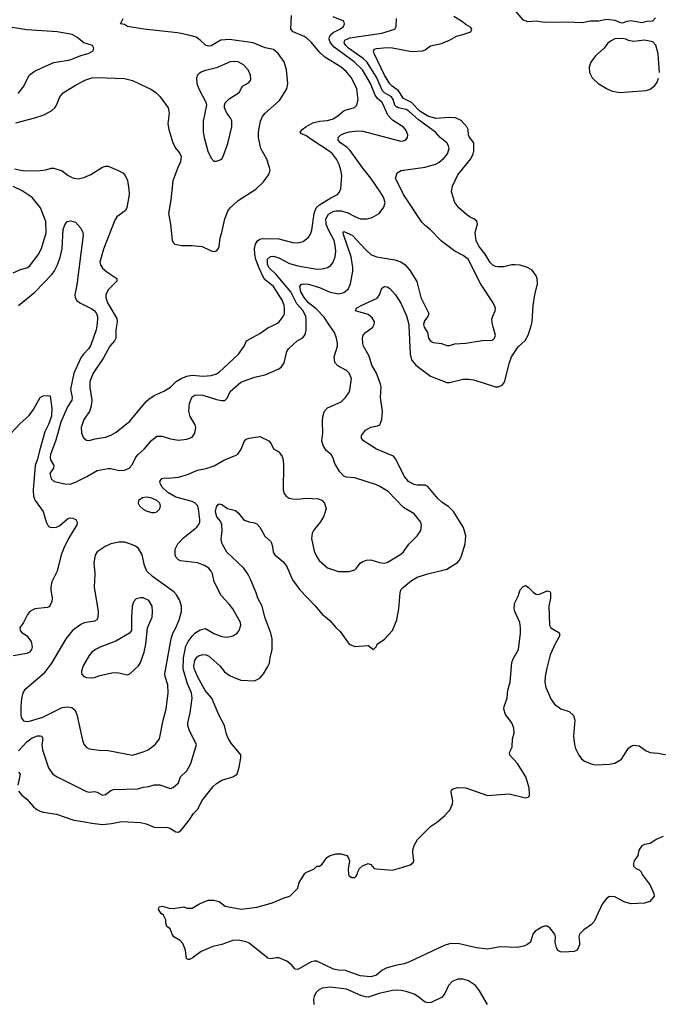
# Model space of a CAD drawing. Header units: inches. Extents: x 1834610 to 2027685, y 642842 to 774116.
# Tile 224 of 256: x 1901098 to 1905811, y 714991 to 722260. Entities that reach past the tile are written whole.
import ezdxf

# ---------------------------------------------------------------- set-up
doc = ezdxf.new("R2010")
doc.units = ezdxf.units.IN
doc.header["$MEASUREMENT"] = 0
doc.layers.add('B9701', color=7, linetype='Continuous')
doc.layers.add('B9702', color=7, linetype='Continuous')

msp = doc.modelspace()

# ---------------------------------------------------------------- linework, layer by layer
at = {"layer": 'B9701', "color": 5}
for points, elevation in [([(1901090, 716863), (1901150, 716928.7), (1901190, 716957.3), (1901230, 716973.1), (1901250, 716974.2), (1901262, 716970), (1901268.8, 716950), (1901260.2, 716910), (1901264.9, 716870), (1901310, 716737.3), (1901343.1, 716690), (1901373.4, 716670), (1901590, 716563), (1901610, 716558), (1901650, 716561.3), (1901670, 716557), (1901710, 716535.6), (1901730, 716539.7), (1901770, 716569.1), (1901790, 716576.5), (1901970, 716582), (1902010, 716594.9), (1902050, 716598), (1902090, 716611.8), (1902131.5, 716611.5), (1902210, 716585.5), (1902230, 716590.7), (1902270, 716627.3), (1902285.1, 716670), (1902330, 716715.5), (1902360.5, 716770), (1902403.7, 716910), (1902349.7, 717010), (1902338.4, 717050), (1902338.4, 717070), (1902357, 717143), (1902370.8, 717250), (1902364.7, 717290), (1902335.9, 717355.9), (1902304.6, 717464.6), (1902305.4, 717550), (1902323.9, 717636.1), (1902340.5, 717670), (1902370.6, 717710), (1902390, 717730.2), (1902430, 717756.5), (1902470, 717764.4), (1902530, 717729.1), (1902590, 717707.2), (1902630, 717702.6), (1902669.7, 717710.3), (1902702.7, 717730), (1902716.2, 717750), (1902729.6, 717790), (1902726.6, 717810), (1902669.5, 717910), (1902644.4, 717944.4), (1902585.1, 718010), (1902533, 718110), (1902520.4, 718170), (1902511.1, 718190), (1902494.3, 718210), (1902460.7, 718230), (1902409.2, 718249.2), (1902285.1, 718265.1), (1902270, 718271.5), (1902251.5, 718290), (1902245.1, 718310), (1902245.7, 718350), (1902266, 718390), (1902305.9, 718434.1), (1902406.1, 718513.9), (1902423, 718537), (1902427.7, 718550), (1902427.1, 718570), (1902418.4, 718650), (1902410, 718673.8), (1902393.8, 718690), (1902370, 718703), (1902250, 718734.6), (1902189.9, 718770), (1902150, 718807.9), (1902136.8, 718830), (1902131.6, 718850), (1902147.1, 718872.9), (1902170, 718878.7), (1902196, 718876), (1902270, 718883.2), (1902337.1, 718902.9), (1902410, 718934.6), (1902472.9, 718947.1), (1902533.3, 718966.7), (1902609.1, 719010.9), (1902690, 719041.7), (1902706.8, 719053.2), (1902731.1, 719090), (1902754.5, 719145.5), (1902770, 719163.8), (1902790, 719171.8), (1902870, 719183.8), (1902936, 719150), (1902954.8, 719130), (1902970.8, 719090.8), (1903010.6, 719070.6), (1903035.6, 719035.6), (1903043.1, 719010), (1903045.7, 718970), (1903042.6, 718790), (1903050, 718761), (1903063.4, 718743.4), (1903086.9, 718726.9), (1903110, 718721.6), (1903150, 718721.3), (1903210, 718728.5), (1903303.8, 718723.8), (1903331, 718710), (1903346.8, 718690), (1903358.8, 718650), (1903339.1, 718590), (1903316.4, 718550), (1903266.3, 718490), (1903256.5, 718470), (1903250.3, 718430), (1903270, 718336), (1903290, 718294), (1903308, 718268), (1903370, 718213.4), (1903450, 718186), (1903530, 718187.2), (1903570, 718198.4), (1903584.5, 718210), (1903610, 718246.8), (1903630, 718260.7), (1903658, 718270), (1903690, 718272.4), (1903751.9, 718251.9), (1903788.6, 718248.6), (1903810, 718253.7), (1903910, 718313.7), (1903930, 718332.7), (1903970, 718387.7), (1904032.3, 718450), (1904059.3, 718490), (1904063.7, 718530), (1904057, 718550), (1904010, 718612.3), (1903930, 718659.5), (1903816.1, 718776.1), (1903754.9, 718814.9), (1903730, 718826.6), (1903570, 718876.9), (1903510, 718881.6), (1903489.3, 718890), (1903461.1, 718921.1), (1903423.5, 718983.5), (1903409.7, 719030), (1903396.3, 719050), (1903360.7, 719080.7), (1903337, 719117), (1903327.1, 719150), (1903334.2, 719210), (1903332.5, 719290), (1903335.3, 719330), (1903347.1, 719370), (1903370, 719395.8), (1903470, 719439.5), (1903502.9, 719470), (1903529.6, 719510), (1903534.5, 719525.5), (1903546.3, 719610), (1903530, 719651.6), (1903509.5, 719670), (1903445.8, 719705.8), (1903424, 719730), (1903418.7, 719770), (1903442.2, 719850), (1903443.1, 719870), (1903436.1, 719910), (1903422, 719950), (1903387.7, 720000)], 540), ([(1901090, 716564), (1901110, 716538), (1901150, 716504.4), (1901199.5, 716450), (1901223.8, 716430), (1901250, 716417.3), (1901270.2, 716410.2), (1901370, 716395.8), (1901496.3, 716350), (1901579, 716339), (1901630, 716327.2), (1901710, 716318.6), (1901774.8, 716325.2), (1901850, 716341.2), (1901990, 716333.4), (1902030, 716323.2), (1902090, 716299.7), (1902190, 716296.5), (1902210.2, 716290.2), (1902250, 716264.2), (1902270, 716261.1), (1902290, 716276.4), (1902348.5, 716350), (1902380.3, 716399.7), (1902410, 716430.3), (1902443.9, 716496.1), (1902523, 716597), (1902550, 716620.6), (1902590, 716645.2), (1902669.7, 716670.3), (1902702, 716690), (1902717.6, 716742.4), (1902729.8, 716810), (1902730, 716831.8), (1902659.5, 716919.5), (1902636.9, 716956.9), (1902624.4, 716984.4), (1902608.3, 717050), (1902567, 717127), (1902514.6, 717250), (1902466.9, 717306.9), (1902409.9, 717410), (1902385.6, 717470), (1902384, 717490), (1902390.7, 717530), (1902405.7, 717554.3), (1902417, 717563), (1902450, 717573.6), (1902471.9, 717571.9), (1902490, 717563.5), (1902574.7, 717490), (1902610, 717444.4), (1902650, 717416.9), (1902730, 717383.6), (1902830, 717379.3), (1902870, 717398), (1902896.9, 717430), (1902930, 717483.8), (1902940.3, 717510), (1902945.4, 717550), (1902961.1, 717610), (1902961.4, 717690), (1902951.6, 717730), (1902905.9, 717850), (1902886.6, 717930), (1902855.6, 717990), (1902843.6, 718030), (1902802.2, 718130), (1902784.7, 718164.7), (1902751.2, 718211.2), (1902626.2, 718330), (1902591.3, 718390), (1902583.5, 718423.5), (1902590.9, 718490), (1902589.8, 718530), (1902578.7, 718558.7), (1902552.8, 718590), (1902544, 718616), (1902542.6, 718630), (1902550, 718664.7), (1902560.7, 718679.3), (1902570, 718686.8), (1902590, 718680.7), (1902630.5, 718650.5), (1902690, 718635.5), (1902710, 718619.1), (1902750, 718570.5), (1902762.5, 718562.5), (1902790, 718552.4), (1902830, 718545.5), (1902850, 718535.5), (1902870, 718512.4), (1902907.3, 718447.3), (1902948.2, 718410), (1902956.5, 718396.5), (1902964.6, 718370), (1902967.6, 718330), (1902980.3, 718310), (1903039.2, 718259.2), (1903067.5, 718227.5), (1903110, 718124.4), (1903165.2, 718050), (1903276, 717936), (1903330, 717872), (1903385.4, 717825.4), (1903430, 717772.7), (1903462.4, 717742.4), (1903530, 717650.5), (1903570, 717633.4), (1903670, 717641), (1903710, 717611.3), (1903728.7, 717630), (1903735.3, 717650), (1903790, 717687.7), (1903849.6, 717750), (1903881.6, 717830), (1903894.8, 717910), (1903904.5, 718030), (1903911.1, 718050), (1903929.6, 718070), (1903990, 718119.6), (1904030, 718143.6), (1904110, 718170.2), (1904250, 718202.4), (1904327.6, 718252.4), (1904344.2, 718270), (1904359.1, 718300.9), (1904385.8, 718390), (1904389.8, 718450), (1904372.3, 718510), (1904298.7, 718630), (1904263.8, 718663.8), (1904216.3, 718696.3), (1904184.8, 718724.8), (1904110, 718813.1), (1904090, 718823.5), (1904030, 718824.2), (1904010, 718828.5), (1903967.8, 718850), (1903934.3, 718890), (1903874.6, 719014.6), (1903857.1, 719037.1), (1903730, 719089.8), (1903635.6, 719150), (1903620.5, 719170), (1903619.7, 719190), (1903650, 719230.3), (1903688.2, 719251.8), (1903738.2, 719261.8), (1903754.7, 719270), (1903771.5, 719308.5), (1903774.2, 719370), (1903759.3, 719470), (1903764.5, 719550), (1903761.2, 719570), (1903730.8, 719650.8), (1903697.5, 719710), (1903676.5, 719776.5), (1903635.8, 719850), (1903629.7, 719870.3), (1903628.2, 719910), (1903633.3, 719930), (1903648.9, 719951.1), (1903703.5, 719990), (1903708.9, 720000)], 520), ([(1901666.9, 720000), (1901663.2, 719970), (1901623.8, 719856.2), (1901606.3, 719830), (1901568.4, 719791.6), (1901551.8, 719768.2), (1901498.1, 719650), (1901471.8, 719531.8), (1901484.1, 719470), (1901481.4, 719450), (1901450, 719400.9), (1901402.5, 719290), (1901363.8, 719156.2), (1901324.2, 719050), (1901322.1, 719030), (1901326.2, 719010), (1901350.2, 718970), (1901346, 718950), (1901319.2, 718910), (1901330, 718870.6), (1901351.7, 718851.7), (1901430, 718833.4), (1901470, 718830.3), (1901510, 718844.9), (1901593.4, 718886.6), (1901670, 718932), (1901750, 718946.4), (1901770, 718946.4), (1901832.3, 718932.3), (1901870, 718935.3), (1901906, 718950), (1901927.2, 718972.8), (1901954.3, 719030), (1901971.2, 719050), (1902016.9, 719090), (1902070, 719153.4), (1902110, 719184.6), (1902150, 719185.5), (1902210, 719166), (1902270, 719154.9), (1902330, 719163.8), (1902370, 719179.1), (1902391.3, 719208.7), (1902396.9, 719250), (1902393, 719270), (1902356.8, 719330), (1902345.3, 719370), (1902349.8, 719430), (1902370, 719477), (1902390, 719487.7), (1902430, 719491.4), (1902450, 719488.8), (1902550, 719455.8), (1902590, 719447.6), (1902611.1, 719448.9), (1902630, 719466.8), (1902650, 719514.9), (1902730, 719584.2), (1902830, 719621.3), (1902910, 719639.1), (1903010, 719682), (1903030, 719696.3), (1903050, 719726), (1903069.7, 719810), (1903082, 719830), (1903145.1, 719890), (1903187.6, 719912.4), (1903205.1, 719934.9), (1903211.9, 719968.1), (1903212.3, 720000)], 560), ([(1901812.4, 720000), (1901807, 719970), (1901806, 719910), (1901798.6, 719890), (1901762.7, 719850), (1901717.2, 719762.8), (1901639.7, 719650), (1901616.2, 719590), (1901615.1, 719544.9), (1901629.2, 719450), (1901625.4, 719410), (1901611.8, 719368.2), (1901570, 719309.3), (1901550.3, 719250), (1901553.7, 719210), (1901562.5, 719182.5), (1901570.6, 719170), (1901590, 719154.9), (1901610, 719152.4), (1901654.2, 719165.8), (1901730, 719178.5), (1901770, 719192.4), (1901810, 719214.4), (1901910, 719296.9), (1902030, 719440.2), (1902050, 719458.2), (1902090, 719485.2), (1902161.5, 719518.5), (1902210, 719547.2), (1902253.5, 719590), (1902289.1, 719610.9), (1902330, 719628.5), (1902370, 719636.8), (1902451.2, 719628.8), (1902510, 719633.4), (1902550, 719646.2), (1902570, 719658.2), (1902711.9, 719790), (1902754, 719850), (1902771, 719889), (1902870, 719943.6), (1902930, 719984.7), (1902959.9, 720000)], 580), ([(1903968.9, 720000), (1903978.7, 719790), (1903990.2, 719750), (1904022.4, 719710), (1904130, 719628.5), (1904250, 719582), (1904270, 719581.6), (1904370, 719605.3), (1904410, 719607.4), (1904450, 719601.7), (1904609.3, 719550.7), (1904630, 719550.5), (1904658.3, 719561.7), (1904675.4, 719584.6), (1904712.1, 719730), (1904727.1, 719770), (1904776.2, 719843.8), (1904828, 719892), (1904851.2, 719930), (1904871.8, 720000)], 520), ([(1904079.9, 720000), (1904082.2, 719990), (1904106.8, 719950), (1904115.2, 719910), (1904130, 719886.4), (1904150, 719877.1), (1904210, 719870.6), (1904250, 719856), (1904270, 719856), (1904310, 719866), (1904390.9, 719870.9), (1904510, 719890.5), (1904586.3, 719893.7), (1904602.7, 719910), (1904609.6, 719930), (1904589.7, 720000)], 540), ([(1901030, 719201.5), (1901100.8, 719279.2), (1901165.6, 719334.4), (1901198.8, 719381.2), (1901249.6, 719470.4), (1901270, 719482), (1901306, 719486), (1901322, 719482), (1901334.9, 719390), (1901332.8, 719332.8), (1901310, 719271.3), (1901283.2, 719216.8), (1901243.1, 719076.9), (1901230, 719015.1), (1901210.8, 718970), (1901196.1, 718790), (1901200.1, 718740.1), (1901212, 718710), (1901270.1, 718630.1), (1901292.5, 718552.5), (1901310, 718519.5), (1901330, 718511.7), (1901370, 718514), (1901393.9, 718526.1), (1901450, 718575.8), (1901470, 718581.6), (1901490, 718579.1), (1901511, 718570), (1901522.8, 718550), (1901519.1, 718530), (1901457.6, 718430), (1901422.6, 718357.4), (1901404.2, 718310), (1901373.4, 718190), (1901335.6, 718110), (1901327.1, 718072.9), (1901326.7, 718050), (1901338, 717990), (1901334.7, 717965.3), (1901323.4, 717936.6), (1901314.3, 717925.7), (1901300.3, 717919.7), (1901210, 717909.7), (1901172.4, 717890), (1901154.6, 717870), (1901125.3, 717810), (1901099.7, 717770), (1901101.2, 717750), (1901110, 717737.4), (1901150, 717711.8), (1901182.4, 717670), (1901190.2, 717630), (1901184.9, 717610), (1901169.3, 717590.7), (1901150, 717580.3), (1901050, 717562.8)], 540), ([(1905846, 716230), (1905798.8, 716210), (1905750, 716178.4), (1905710, 716171.7), (1905690, 716160.9), (1905667.3, 716130), (1905658.4, 716090), (1905633.4, 716050), (1905627.3, 716030), (1905627.7, 716010), (1905650, 715990.8), (1905670, 715984), (1905684, 715970), (1905692.4, 715950), (1905750.3, 715870), (1905778.8, 715810), (1905781, 715790), (1905748.8, 715751.2), (1905710, 715738.9), (1905610, 715734), (1905564.2, 715744.2), (1905490, 715785.7), (1905450, 715788.2), (1905430, 715775.8), (1905396.3, 715730), (1905337.8, 715602.2), (1905318.5, 715581.5), (1905259.9, 715540.1), (1905228.2, 715510), (1905223.1, 715490), (1905230.2, 715450.2), (1905229, 715430), (1905211.5, 715390), (1905190, 715381.6), (1905110, 715376.5), (1905090, 715378.2), (1905070, 715388.4), (1905058.7, 715410), (1905048.6, 715450), (1905051.3, 715490), (1905046.3, 715510), (1905010, 715555.8), (1904990, 715567.1), (1904970, 715567.4), (1904950, 715561), (1904902, 715530), (1904884.9, 715510), (1904868.7, 715450), (1904841.6, 715430), (1904818.8, 715421.2), (1904770, 715411.6), (1904644.2, 715415.8), (1904550, 715398.5), (1904470, 715407.2), (1904330, 715439.9), (1904270, 715438.5), (1904230, 715424.1), (1903975.6, 715304.4), (1903934.4, 715290), (1903870, 715278.5), (1903801.5, 715258.5), (1903770, 715241), (1903730, 715207.3), (1903690, 715194), (1903610, 715202.3), (1903501.1, 715241.1), (1903450, 715243.1), (1903413.5, 715250), (1903290, 715308.7), (1903270, 715309.9), (1903250, 715304.7), (1903150, 715248.2), (1903131.5, 715251.5), (1903102.6, 715282.6), (1903068.6, 715308.6), (1903010, 715334.5), (1902990, 715335.1), (1902950, 715326), (1902930, 715331.5), (1902790, 715441.6), (1902770, 715452.8), (1902710, 715464.2), (1902670, 715463.1), (1902590, 715433.6), (1902522, 715418), (1902438.2, 715381.8), (1902370, 715332), (1902350, 715320.9), (1902341.5, 715321.5), (1902328, 715328), (1902320.5, 715390), (1902300.8, 715440.8), (1902282, 715462), (1902235.3, 715490), (1902222, 715510), (1902208.4, 715548.4), (1902184.7, 715564.7), (1902175.3, 715590), (1902175.3, 715615.3), (1902158, 715650), (1902142, 715662), (1902122, 715690), (1902126, 715710), (1902150, 715714.8), (1902200.7, 715700.7), (1902230, 715698.8), (1902310, 715710.8), (1902330, 715701), (1902360.2, 715699.8), (1902370, 715701), (1902419, 715730), (1902470, 715752.4), (1902490, 715759.3), (1902530, 715760.5), (1902570, 715750.8), (1902615.2, 715715.2), (1902732.5, 715692.5), (1902850, 715707.6), (1902960.3, 715739.7), (1903050, 715777.4), (1903090.9, 715789.1), (1903150.8, 715849.2), (1903160.5, 715890), (1903202, 715958), (1903210, 715965.3), (1903268.7, 715990), (1903290, 716012), (1903310, 716012), (1903330, 716024.7), (1903365.6, 716074.4), (1903388, 716090), (1903430, 716101), (1903470, 716102.8), (1903511, 716090), (1903524.7, 716070), (1903531, 716050), (1903521.6, 715990), (1903523.8, 715950), (1903530, 715940.7), (1903550, 715927.7), (1903570, 715927.7), (1903582, 715938), (1903589.3, 715950), (1903592.3, 715970), (1903605.8, 715994.2), (1903626.6, 716013.4), (1903669.1, 716030.9), (1903690, 716022.8), (1903714.6, 715994.6), (1903730.3, 715990.3), (1903850, 715982.4), (1903918, 716002), (1903978.5, 716021.5), (1904002.4, 716037.6), (1904007.7, 716052.3), (1903998.7, 716110), (1903999.8, 716130), (1904010, 716164), (1904033.3, 716206.7), (1904130, 716303.1), (1904182.2, 716337.8), (1904235.2, 716384.8), (1904274.5, 716430), (1904292, 716470), (1904294.5, 716490), (1904282.7, 716557.3), (1904285.6, 716574.4), (1904297.2, 716582.8), (1904329.5, 716590.5), (1904390, 716590.4), (1904550, 716532.4), (1904710, 716545.5), (1904830, 716514.8), (1904850, 716521), (1904859, 716530), (1904860.2, 716539.8), (1904858, 716590), (1904832.8, 716670), (1904771.6, 716770), (1904714, 716830), (1904711.8, 716850), (1904732.8, 716890), (1904735.1, 716950), (1904748.1, 716991.9), (1904745.6, 717030), (1904728.9, 717070), (1904683.5, 717130), (1904671.9, 717170), (1904674, 717190), (1904696.5, 717250), (1904701.3, 717310), (1904716.2, 717370), (1904730, 717514.8), (1904739.3, 717540.7), (1904777.7, 717610), (1904792.8, 717730), (1904794.2, 717770), (1904789, 717809), (1904752, 717890), (1904748, 717910), (1904749.6, 717950), (1904775.5, 718004.5), (1904790, 718052), (1904810, 718072), (1904830, 718082), (1904850, 718071.3), (1904890, 718030.8), (1904910, 718018.8), (1904930, 718017.3), (1904990, 718042.8), (1905010, 718038), (1905014.8, 718030), (1905014.9, 717990), (1905003, 717930), (1905006.8, 717790), (1905018, 717770), (1905075.9, 717735.9), (1905081, 717730), (1905080.7, 717710), (1905048.5, 717651.5), (1905013, 717570), (1904987.3, 717472.7), (1904976.4, 717410), (1904974, 717370), (1904980.4, 717330), (1905020.9, 717240.9), (1905045.8, 717205.8), (1905091.9, 717171.9), (1905152, 717152), (1905184.2, 717124.2), (1905193.8, 717090), (1905185.5, 716970), (1905192.1, 716910), (1905200.7, 716880.7), (1905225.2, 716830), (1905244.2, 716804.2), (1905267.1, 716787.1), (1905323.7, 716763.7), (1905350, 716758.2), (1905450, 716764.7), (1905490, 716772.3), (1905539.3, 716800.7), (1905590, 716882.4), (1905610, 716897.4), (1905630, 716904.6), (1905670, 716899.5), (1905722, 716862), (1905750, 716850.2), (1905810, 716845.4), (1905910, 716825.8)], 480), ([(1901090, 716706), (1901101.1, 716690), (1901084.7, 716610)], 520), ([(1904550, 714989.6), (1904491.4, 715090), (1904460.8, 715130), (1904410, 715164.6), (1904370, 715177.1), (1904330, 715176.1), (1904290, 715158.5), (1904261.5, 715130), (1904234.2, 715070), (1904215.7, 715044.3), (1904134.7, 715005.3), (1904110, 715001.5), (1904086.2, 715010), (1904044.3, 715044.3), (1904010, 715065.4), (1903950, 715085.6), (1903912.6, 715092.6), (1903875.4, 715095.4), (1903850, 715092.2), (1903750, 715069.9), (1903670, 715044.9), (1903650, 715045.8), (1903616.2, 715056.2), (1903510, 715101.9), (1903390, 715116.6), (1903330, 715110.5), (1903303.7, 715096.3), (1903283.1, 715076.9), (1903270.2, 715050), (1903266.4, 715030), (1903267.5, 714990)], 520)]:
    msp.add_lwpolyline(points, dxfattribs=dict(at, elevation=elevation))
for points, elevation in [([(1902030, 718735.8), (1902002.8, 718730), (1901975.5, 718710), (1901972.7, 718690), (1901982.4, 718670), (1902010, 718645.7), (1902030, 718634), (1902070, 718621.6), (1902090, 718621.6), (1902110, 718628), (1902131.1, 718648.9), (1902136.3, 718670), (1902130.9, 718690), (1902110, 718710.8), (1902065.2, 718730)], 560), ([(1901830, 718403.5), (1901770, 718391), (1901728, 718370), (1901669.2, 718330.8), (1901654.1, 718305.9), (1901645.2, 718250), (1901652.7, 718170), (1901647.1, 718070), (1901677.7, 717890), (1901675.6, 717844.4), (1901667, 717830), (1901650, 717819.8), (1901573.6, 717806.4), (1901550, 717796.1), (1901486.5, 717750), (1901437.3, 717690), (1901331.8, 717510), (1901272.2, 717430), (1901133.7, 717310), (1901121.1, 717290), (1901110.2, 717249.8), (1901105.2, 717190), (1901106.3, 717126.3), (1901110, 717102.8), (1901124.7, 717084.7), (1901150, 717079), (1901170, 717081.8), (1901267.6, 717110), (1901410, 717181.7), (1901450, 717188.3), (1901482.6, 717182.6), (1901504.8, 717164.8), (1901520.3, 717130), (1901560.5, 716940.5), (1901571.7, 716911.7), (1901589, 716889), (1901610, 716877.6), (1901686.3, 716866.3), (1901750, 716865.7), (1901930, 716829.2), (1902010, 716854), (1902046.6, 716870), (1902098.7, 716910), (1902130, 716950.8), (1902156.5, 717090), (1902178, 717170), (1902193.2, 717290), (1902190.6, 717350), (1902171.4, 717410), (1902169, 717431), (1902215.4, 717690), (1902228.3, 717730), (1902250.5, 717769.5), (1902274.2, 717830), (1902291.8, 717890), (1902292.9, 717930), (1902278.3, 717978.3), (1902254.7, 718014.7), (1902235.2, 718035.2), (1902077.3, 718150), (1902036.4, 718190), (1902017.6, 718230), (1902002.6, 718310), (1901975.1, 718355.1), (1901952.9, 718372.9), (1901910, 718391.1), (1901870, 718402.3)], 560), ([(1901987.9, 717992.1), (1901956.3, 717983.7), (1901938, 717962), (1901928.5, 717931.5), (1901922.4, 717850), (1901923, 717750), (1901908.7, 717731.3), (1901808.2, 717671.8), (1901696.3, 717630), (1901658, 717610), (1901630.4, 717590), (1901610, 717567.3), (1901567, 717490), (1901553, 717450), (1901554, 717430), (1901570.4, 717410.4), (1901590, 717403.8), (1901630, 717400.4), (1901650, 717404.9), (1901690, 717418.4), (1901790, 717440.4), (1901830, 717438), (1901890, 717422.8), (1901910, 717430.8), (1901975.1, 717490), (1901990, 717514), (1902015.4, 717590), (1902027.6, 717650), (1902042, 717770), (1902074.7, 717850), (1902078.9, 717890), (1902076.3, 717930), (1902050, 717971.8), (1902010, 717991.8)], 580)]:
    msp.add_lwpolyline(points, close=True, dxfattribs=dict(at, elevation=elevation))
at = {"layer": 'B9702', "color": 5}
for points, elevation in [([(1904649.2, 722450), (1904810, 722258.8), (1904847.3, 722247.3), (1904910, 722252.3), (1904970, 722242), (1905135.8, 722244.2), (1905250, 722238.5), (1905310, 722251), (1905368.2, 722251.8), (1905430, 722264), (1905490, 722257.3), (1905530, 722238.8), (1905550, 722237.3), (1905582, 722250), (1905607, 722253), (1905690, 722240.5), (1905728, 722250), (1905770, 722252.2), (1905790, 722273)], 520), ([(1901070, 721499.3), (1901210, 721534.6), (1901270, 721554.6), (1901331.8, 721588.2), (1901356.2, 721610), (1901369.8, 721630.2), (1901394.8, 721690), (1901419.3, 721720.7), (1901510, 721777.8), (1901584.7, 721815.3), (1901630, 721830.8), (1901670, 721834.1), (1901870, 721825.5), (1901930, 721810.3), (1902070, 721744.6), (1902102.7, 721722.7), (1902135.3, 721690), (1902194, 721610), (1902200.7, 721570), (1902191.2, 721490), (1902198.2, 721450), (1902227.7, 721350), (1902250.2, 721310), (1902276.9, 721276.9), (1902290.1, 721250), (1902285.1, 721210), (1902264.8, 721170), (1902227.2, 721070), (1902213, 720930), (1902195.2, 720830), (1902210.2, 720750), (1902222, 720630), (1902231.7, 720611.7), (1902243.2, 720603.2), (1902293.9, 720593.9), (1902370, 720592.3), (1902444.6, 720584.6), (1902510, 720553), (1902530, 720547.7), (1902550, 720553.4), (1902564.5, 720570), (1902570, 720584.7), (1902576.8, 720650), (1902590.6, 720690), (1902612.8, 720790), (1902634.7, 720845.3), (1902649.8, 720870), (1902710, 720925.6), (1902839.6, 721010), (1902897.2, 721062.8), (1902930, 721106.4), (1902941.5, 721130), (1902945.1, 721150), (1902942, 721170), (1902921.4, 721230), (1902876.2, 721310), (1902860.2, 721390), (1902860.8, 721430), (1902875.2, 721510), (1902890, 721546), (1902909.4, 721570.6), (1903015.8, 721664.2), (1903069.7, 721750), (1903077.4, 721790), (1903066.6, 721890), (1903048.4, 721948.4), (1903004.5, 722010), (1902970, 722040.3), (1902910, 722052.5), (1902821.1, 722090), (1902646.4, 722113.6), (1902581.1, 722110), (1902511.9, 722068.1), (1902490, 722064.9), (1902470, 722072.4), (1902430, 722109.8), (1902399.7, 722130), (1902345.3, 722145.3), (1902262.2, 722162.2), (1902013.2, 722190), (1901892.7, 722210), (1901870, 722223.6), (1901842, 722230), (1901862, 722270)], 620), ([(1902959.9, 720000), (1902999.7, 720020.3), (1903012.6, 720030), (1903042.6, 720070), (1903050.8, 720090), (1903051.4, 720128.6), (1903048.3, 720151.7), (1903034.8, 720190), (1902970, 720289.8), (1902910, 720339.1), (1902896.2, 720356.2), (1902864.6, 720424.6), (1902841.2, 720490), (1902832, 720530), (1902829.9, 720570), (1902836.8, 720603.2), (1902852, 720628), (1902870, 720639.8), (1902890, 720643.9), (1903010, 720641.9), (1903110, 720615.8), (1903150, 720613.8), (1903190, 720622.6), (1903230, 720654.9), (1903243.1, 720676.9), (1903253.2, 720706.8), (1903271.1, 720828.9), (1903286.3, 720870), (1903310, 720892.6), (1903393.9, 720946.1), (1903442.9, 720970), (1903456.5, 720983.5), (1903468.2, 721011.8), (1903475.5, 721110), (1903468.8, 721150), (1903455.3, 721190), (1903436.2, 721230), (1903405.5, 721270), (1903382.3, 721290), (1903252.5, 721372.5), (1903210, 721404.5), (1903177.7, 721417.7), (1903168.6, 721430), (1903183.1, 721450), (1903208.7, 721470), (1903262, 721498), (1903309.2, 721510.8), (1903370, 721516.2), (1903410, 721528.2), (1903446, 721550), (1903491.5, 721588.5), (1903568.1, 721611.9), (1903586.9, 721630), (1903596.4, 721670), (1903585.6, 721750), (1903546.6, 721830), (1903510, 721875.5), (1903470, 721910.6), (1903350, 721982.7), (1903310, 722019.5), (1903251.1, 722091.1), (1903220.4, 722120.4), (1903196, 722136), (1903116.3, 722170), (1903099.6, 722190), (1903102.9, 722290)], 580), ([(1903212.3, 720000), (1903212.8, 720050), (1903208.5, 720070), (1903190, 720109.8), (1903142.9, 720162.9), (1903097.5, 720250), (1902990, 720377.8), (1902935.5, 720430), (1902925.8, 720454.2), (1902927, 720493), (1902948.7, 720511.3), (1902970, 720515.4), (1903010, 720502.9), (1903090, 720459.5), (1903150, 720441.7), (1903290, 720417.6), (1903330, 720419.7), (1903369.8, 720430.2), (1903393.6, 720446.4), (1903410.6, 720469.4), (1903425.3, 720510), (1903429.8, 720550), (1903426.8, 720593.2), (1903418.2, 720630), (1903373.9, 720713.9), (1903359.7, 720750), (1903357.6, 720790), (1903376, 720824), (1903410, 720844.5), (1903430, 720849.3), (1903468.6, 720848.6), (1903515.6, 720835.6), (1903570, 720806.4), (1903610, 720791), (1903662, 720790), (1903699.1, 720800.9), (1903750, 720828.5), (1903785.2, 720874.8), (1903795.6, 720910), (1903782.8, 720950), (1903758.5, 720990), (1903690, 721089.8), (1903630, 721163.9), (1903535.4, 721295.4), (1903515.5, 721315.5), (1903466.2, 721350), (1903448.3, 721370), (1903448, 721390), (1903467.6, 721410), (1903490, 721420.7), (1903530, 721431.9), (1903590, 721440.6), (1903630, 721437.8), (1903910, 721364.2), (1903930, 721364.9), (1903947.9, 721372.1), (1903959.6, 721390), (1903961.3, 721410), (1903950, 721442.7), (1903930, 721467.6), (1903850, 721519.2), (1903815.8, 721555.8), (1903783.8, 721630), (1903769.2, 721650), (1903738.1, 721678.1), (1903722.3, 721702.3), (1903685.9, 721790), (1903627.6, 721890), (1903566.9, 721950), (1903417.4, 722057.4), (1903390.9, 722090), (1903382.8, 722117.2), (1903382.9, 722130), (1903391.4, 722148.6), (1903410, 722164.6), (1903459.7, 722190), (1903487.8, 722210), (1903495.1, 722230), (1903489.4, 722250), (1903410, 722281)], 560), ([(1904589.7, 720000), (1904586.9, 720010), (1904583, 720050), (1904588.3, 720071.7), (1904607.3, 720110), (1904609.4, 720130.6), (1904591.3, 720170), (1904494.8, 720314.8), (1904410, 720489.3), (1904370, 720518.7), (1904310, 720551.6), (1904210, 720626), (1904130, 720709.6), (1904090, 720739.7), (1904065, 720765), (1903930.5, 720970.5), (1903871.8, 721090), (1903884.5, 721130), (1903912.2, 721147.8), (1904090, 721171.6), (1904166.1, 721193.9), (1904190, 721205.3), (1904230, 721239.3), (1904254, 721270), (1904266.6, 721310), (1904262.6, 721330), (1904249.7, 721350), (1904199.7, 721390), (1904165.4, 721430), (1904039.9, 721519.9), (1903970, 721585.5), (1903950, 721596.8), (1903890, 721609.1), (1903877.5, 721617.5), (1903867, 721630), (1903854.1, 721670), (1903842.6, 721690), (1903790, 721720.5), (1903775.2, 721735.2), (1903730, 721836.7), (1903659.4, 721950), (1903633.7, 721973.7), (1903524.9, 722050), (1903504.5, 722070), (1903492.7, 722090), (1903497.3, 722110), (1903533.8, 722126.2), (1903770, 722159.6), (1903865.1, 722190), (1903875.1, 722210), (1903879.6, 722270)], 540), ([(1904871.8, 720000), (1904880.5, 720030), (1904888.2, 720150), (1904899.7, 720230), (1904918.4, 720310), (1904916.2, 720350), (1904909.5, 720370), (1904879.5, 720410), (1904846, 720430), (1904790, 720447.7), (1904751.4, 720451.4), (1904730, 720450.6), (1904670, 720434.8), (1904630, 720434.3), (1904610, 720438), (1904590, 720448.3), (1904570, 720466.5), (1904532, 720530), (1904487, 720587), (1904466.9, 720630), (1904460.1, 720690), (1904475.8, 720750), (1904471.9, 720771.9), (1904450, 720789.7), (1904422, 720802), (1904398.7, 720818.7), (1904339.5, 720870), (1904309.6, 720910), (1904285.6, 720990), (1904291.1, 721030), (1904330, 721114), (1904426.4, 721233.6), (1904445.2, 721270), (1904449.8, 721290), (1904448.2, 721350), (1904415.5, 721395.5), (1904409.9, 721410), (1904407.8, 721450), (1904397.4, 721470), (1904354.8, 721514.8), (1904314.3, 721534.3), (1904270, 721538.2), (1904170, 721530.3), (1904110, 721547), (1904050, 721584), (1903990, 721647.8), (1903930, 721678.5), (1903894.2, 721734.2), (1903845.8, 721770), (1903830, 721787.3), (1903790, 721849.9), (1903712.8, 722010), (1903707.8, 722030), (1903716.6, 722043.4), (1903730, 722048.2), (1903810, 722054), (1903850, 722051.3), (1903990, 722024.9), (1904070, 722029.2), (1904090, 722037.3), (1904130, 722066.7), (1904210, 722085.5), (1904269.6, 722110), (1904320.5, 722139.5), (1904369.2, 722150), (1904426, 722170), (1904434, 722190), (1904425.6, 722205.6), (1904390, 722223.6), (1904357.6, 722250), (1904302.4, 722282.4)], 520), ([(1901085.9, 721714.1), (1901128, 721770), (1901168, 721850), (1901203.6, 721876.4), (1901269.8, 721910.2), (1901350, 721943.6), (1901470, 721964.6), (1901550, 721995.3), (1901602, 722010), (1901639, 722030), (1901644, 722050), (1901635.3, 722070), (1901570, 722089.5), (1901520.5, 722130), (1901486, 722150), (1901373.2, 722170), (1901150, 722186.3), (1901041.6, 722201.6)], 640), ([(1905819.8, 721870), (1905810, 722008.7), (1905792.6, 722072.6), (1905770, 722097.2), (1905708, 722108), (1905630, 722099.7), (1905590, 722107.1), (1905570, 722117.2), (1905550, 722120.9), (1905490, 722118), (1905457.7, 722102.3), (1905436.9, 722083.1), (1905410, 722049.6), (1905347.6, 721992.4), (1905313.7, 721946.3), (1905300.2, 721910), (1905302.6, 721870), (1905323.7, 721830), (1905366.7, 721790), (1905432.7, 721750), (1905470, 721733.6), (1905530, 721721.6), (1905590, 721727.1), (1905721.8, 721738.2), (1905750, 721746), (1905786.2, 721773.8), (1905801.8, 721798.2), (1905812.8, 721827.2)], 520), ([(1901058.3, 721158.3), (1901130, 721144.8), (1901250, 721147.1), (1901290, 721152.4), (1901330, 721163.9), (1901350, 721163.2), (1901410, 721143.2), (1901456.4, 721110), (1901490, 721092.6), (1901530, 721086), (1901570, 721095.4), (1901623.5, 721116.5), (1901710, 721171.3), (1901730, 721178.5), (1901750, 721178.3), (1901820.7, 721150), (1901858, 721130), (1901877, 721110), (1901893.4, 721073.4), (1901904.1, 721010), (1901905.8, 720970), (1901888.2, 720871.8), (1901875.3, 720850), (1901815.8, 720804.2), (1901799.2, 720780.8), (1901715, 720565), (1901690.3, 720470.3), (1901693.8, 720450), (1901710, 720425.2), (1901739.8, 720399.8), (1901815.3, 720350), (1901813.4, 720330), (1901750, 720265.6), (1901733.6, 720230), (1901732.3, 720210), (1901745.2, 720170), (1901815.2, 720055.2), (1901817.9, 720030), (1901812.4, 720000)], 580), ([(1901050, 720390.4), (1901103.7, 720416.3), (1901150, 720428.5), (1901170, 720440.4), (1901234.7, 720525.3), (1901258.2, 720570), (1901292.5, 720687.5), (1901291, 720770), (1901251.9, 720870), (1901190, 720946.9), (1901116.2, 720996.2), (1901050, 721027.5)], 580), ([(1901090, 720148.9), (1901210, 720247.7), (1901337.7, 720382.3), (1901355, 720405), (1901375.2, 720444.8), (1901395.9, 720504.1), (1901412, 720572), (1901418.3, 720710), (1901430, 720746.8), (1901449.2, 720770), (1901474, 720774), (1901510, 720766), (1901550, 720721), (1901563.1, 720690), (1901566, 720670), (1901518.2, 720301.8), (1901504.6, 720230), (1901507.2, 720210), (1901517.1, 720190), (1901540.5, 720170), (1901630, 720125.2), (1901649.2, 720110), (1901665, 720090), (1901672.2, 720070), (1901673.1, 720050), (1901666.9, 720000)], 560), ([(1903387.7, 720000), (1903343.8, 720063.8), (1903284.7, 720124.7), (1903229.7, 720169.7), (1903195.9, 720210), (1903172.6, 720250), (1903165.3, 720290), (1903175.6, 720304.4), (1903189.2, 720310), (1903230, 720308.4), (1903310, 720283.3), (1903390, 720247.5), (1903450, 720236), (1903490, 720245.9), (1903520.8, 720270), (1903539.1, 720310), (1903556.4, 720403.6), (1903556.6, 720430), (1903542.8, 720510), (1903486.3, 720673.7), (1903484.4, 720690), (1903490, 720697.6), (1903552.6, 720670), (1903650, 720562.6), (1903690, 720527.6), (1903730.7, 720509.3), (1903867.3, 720487.3), (1903910, 720472.7), (1903941.3, 720450), (1903973.3, 720413.3), (1904027.6, 720327.6), (1904059, 720210), (1904116.4, 720090), (1904110.4, 720070), (1904084, 720036), (1904077.7, 720010), (1904079.9, 720000)], 540), ([(1903708.9, 720000), (1903714.2, 720010), (1903715.1, 720030), (1903698.7, 720058.7), (1903670, 720082.4), (1903577.2, 720110), (1903583.7, 720130), (1903617, 720150), (1903734.9, 720205.1), (1903753.3, 720230), (1903770, 720277.3), (1903789.7, 720290.3), (1903810, 720288.4), (1903830, 720274.9), (1903870, 720228.5), (1903910, 720166.7), (1903953.4, 720073.4), (1903968.4, 720010), (1903968.9, 720000)], 520)]:
    msp.add_lwpolyline(points, dxfattribs=dict(at, elevation=elevation))
at = {"layer": 'B9702', "color": 5, "elevation": 640}
msp.add_lwpolyline([(1902690, 721951.3), (1902650, 721948), (1902550, 721904.4), (1902458.3, 721881.7), (1902431, 721870), (1902419.9, 721860.1), (1902410.4, 721849.6), (1902403, 721830), (1902405.5, 721790), (1902420.5, 721750), (1902470.6, 721650), (1902475.5, 721630), (1902452.2, 721510), (1902451.8, 721430), (1902458.9, 721390), (1902486.7, 721290), (1902510, 721238), (1902530, 721216), (1902550, 721216), (1902570, 721222.8), (1902589.1, 721230.9), (1902602, 721258), (1902634, 721346), (1902662.4, 721470), (1902662.4, 721510), (1902655.6, 721530), (1902626.6, 721570), (1902609.2, 721610), (1902609.2, 721630), (1902614.8, 721645.2), (1902644.4, 721675.6), (1902717, 721723), (1902741.6, 721770), (1902785.3, 721794.7), (1902800.5, 721810), (1902802.3, 721817.7), (1902802, 721850), (1902784.2, 721890), (1902750, 721927.8), (1902710, 721948)], close=True, dxfattribs=at)

doc.saveas('drawing.dxf')
